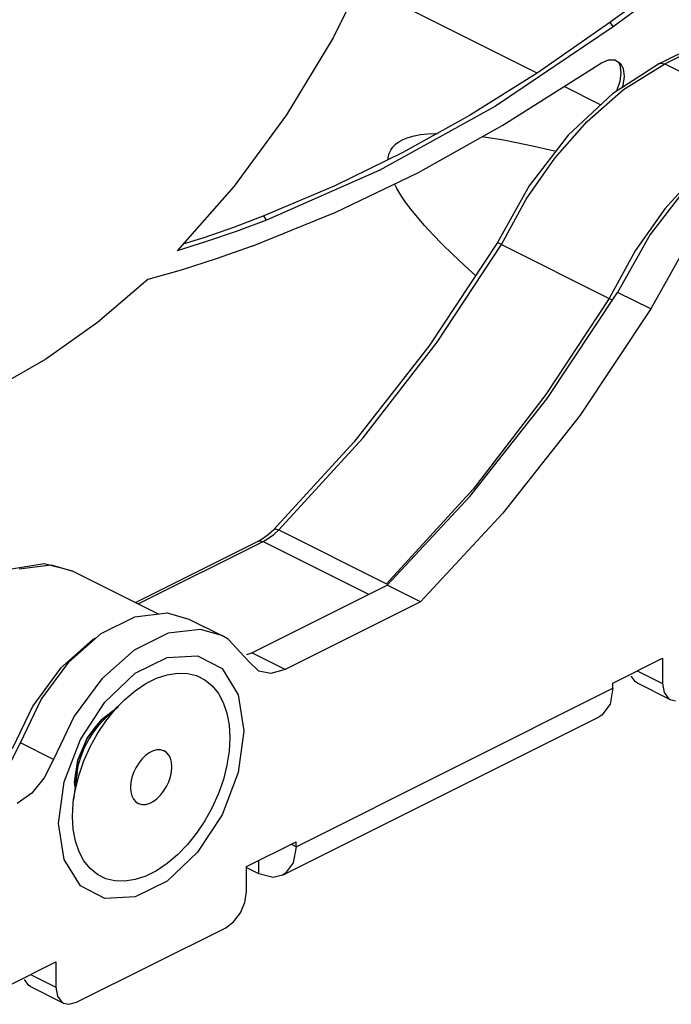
# Paper-space layout '005_EXP_CORICANT_PE_DRAWING_3_1' of a CAD drawing. Header units: millimetres. Extents: x 6 to 413, y 7 to 290.
# Tile 14 of 228: x 200.74 to 202.75, y 47.56 to 50.59. Entities that reach past the tile are written whole.
import ezdxf

# ---------------------------------------------------------------- set-up
doc = ezdxf.new("R2010")
doc.units = ezdxf.units.MM
doc.header["$LTSCALE"] = 23.1
for name, color, linetype in [('000_FAN_TRAY_L_R_SUB_AL_BL18', 7, 'CONTINUOUS'), ('000_RIVET_DOUBLE_3MM_BL28', 7, 'CONTINUOUS'), ('FAN_TRAY_L_R_MP_BL13', 7, 'CONTINUOUS'), ('PF40281BX_Q600_S99_062819_BL17', 7, 'CONTINUOUS')]:
    doc.layers.add(name, color=color, linetype=linetype)

# ---------------------------------------------------------------- blocks, each defined once
blk = doc.blocks.new('FAN_TRAY_L_R_MP_BL13', base_point=(211.5998, 55.8142))
at = {"layer": 'FAN_TRAY_L_R_MP_BL13', "color": 7, "linetype": 'Continuous'}
for p, q in [((202.6823, 49.699), (202.5805, 49.7499)), ((201.4566, 48.6424), (201.8726, 48.8504)), ((201.9744, 48.7995), (201.8726, 48.8504)), ((201.097, 48.7539), (201.1965, 48.7655)), ((201.1965, 48.7655), (201.2626, 48.7466)), ((201.2625, 48.7467), (201.3643, 48.6958)), ((201.441, 48.638), (201.4566, 48.6424)), ((201.5584, 48.5915), (201.4566, 48.6424)), ((202.6409, 48.5872), (202.7189, 48.5482)), ((202.6405, 48.5504), (202.7423, 48.4995)), ((200.994, 48.4376), (201.0071, 48.4474)), ((201.0071, 48.4474), (201.0293, 48.4639)), ((200.9723, 48.409), (200.994, 48.4376)), ((200.9217, 48.3129), (200.9507, 48.3805)), ((200.9507, 48.3805), (200.9723, 48.409)), ((200.8467, 48.3157), (200.7449, 48.3666)), ((200.9115, 48.2452), (200.9217, 48.3129)), ((200.9139, 48.2317), (200.9115, 48.2452)), ((201.5925, 48.0473), (201.5769, 48.0551)), ((201.4779, 47.9643), (201.4779, 48.0056)), ((200.7763, 47.6548), (200.8543, 47.6159)), ((200.7758, 47.6181), (200.8776, 47.5672))]:
    blk.add_line(p, q, dxfattribs=at)
at = {"layer": 'FAN_TRAY_L_R_MP_BL13', "color": 3, "linetype": 'Continuous'}
for p, q in [((201.9744, 48.7995), (201.5584, 48.5915)), ((201.2897, 48.634), (201.3647, 48.5944)), ((202.5662, 48.5498), (202.7189, 48.6261)), ((202.7189, 48.6261), (202.7189, 48.5482)), ((201.4779, 48.5864), (201.4472, 48.6159)), ((201.5925, 48.0473), (202.5662, 48.5342)), ((202.5662, 48.5342), (202.5574, 48.4848)), ((202.5662, 48.5342), (202.5662, 48.5498)), ((200.9293, 48.3767), (201.0043, 48.4913)), ((202.7422, 48.4996), (202.7582, 48.4958)), ((201.5504, 47.9597), (202.5241, 48.4465)), ((200.8795, 48.2463), (200.9293, 48.3767)), ((200.8467, 48.3157), (200.8184, 48.259)), ((200.8624, 48.1188), (200.8795, 48.2463)), ((201.4397, 47.9865), (201.5925, 48.0629)), ((201.5925, 48.0473), (201.5925, 48.0629)), ((201.4397, 47.9086), (201.4397, 47.9865)), ((201.4779, 47.9643), (201.4385, 47.984)), ((201.5589, 47.9649), (201.5504, 47.9598)), ((200.9179, 47.5697), (201.3761, 47.7988)), ((200.7015, 47.6174), (200.8543, 47.6938)), ((200.8543, 47.6938), (200.8543, 47.6159)), ((200.8776, 47.5672), (200.8935, 47.5635)), ((200.8935, 47.5635), (200.9179, 47.5697))]:
    blk.add_line(p, q, dxfattribs=at)
at = {"layer": 'FAN_TRAY_L_R_MP_BL13', "color": 7, "linetype": 'Continuous'}
for points in [[(203.0816, 50.3045), (202.938, 50.2123), (202.802, 50.0845), (202.6808, 49.9277), (202.5805, 49.7499)], [(201.8726, 48.8504), (202.1264, 49.1227), (202.3636, 49.4241), (202.5805, 49.7499)], [(200.7449, 48.3666), (200.8087, 48.4991), (200.8938, 48.6142), (200.9934, 48.7022), (201.097, 48.7539)], [(202.6404, 48.5505), (202.6357, 48.5533), (202.6219, 48.5717)], [(200.6337, 48.231), (200.6779, 48.2627), (200.7165, 48.3099), (200.7449, 48.3666)], [(200.7758, 47.6181), (200.7711, 47.621), (200.7573, 47.6394)]]:
    blk.add_lwpolyline(points, dxfattribs=at)
at = {"layer": 'FAN_TRAY_L_R_MP_BL13', "color": 3, "linetype": 'Continuous'}
for points in [[(203.1835, 50.2536), (203.0398, 50.1614), (202.9038, 50.0336), (202.7826, 49.8768), (202.6823, 49.699)], [(202.6823, 49.699), (202.4654, 49.3732), (202.2283, 49.0718), (201.9744, 48.7995)], [(201.3644, 48.6957), (201.2983, 48.7146), (201.1988, 48.703)], [(201.1988, 48.703), (201.0952, 48.6513), (200.9957, 48.5633), (200.9105, 48.4482), (200.8467, 48.3157)], [(201.4472, 48.6159), (201.3835, 48.6847), (201.3644, 48.6957)], [(201.0043, 48.4913), (201.0981, 48.58), (201.1959, 48.6289), (201.2897, 48.634)], [(201.3647, 48.5944), (201.4145, 48.5138), (201.4316, 48.4034)], [(201.5584, 48.5915), (201.5143, 48.5791), (201.4779, 48.5864)], [(202.7189, 48.5482), (202.7237, 48.5208), (202.7375, 48.5024), (202.7422, 48.4996)], [(202.5574, 48.4848), (202.5326, 48.4517), (202.5241, 48.4466)], [(201.4316, 48.4034), (201.4145, 48.2758), (201.3647, 48.1455), (201.2897, 48.0308)], [(200.8184, 48.259), (200.7797, 48.2118), (200.7355, 48.18)], [(201.0043, 47.8881), (200.9293, 47.9277), (200.8795, 48.0083), (200.8624, 48.1188)], [(201.5925, 48.0473), (201.5837, 47.9979), (201.5589, 47.9649)], [(201.2897, 48.0308), (201.1959, 47.9421), (201.0981, 47.8932), (201.0043, 47.8881)], [(201.5504, 47.9598), (201.5218, 47.9531), (201.4779, 47.9643)], [(201.3761, 47.7988), (201.4004, 47.817), (201.4211, 47.8442), (201.4349, 47.8764), (201.4397, 47.9086)], [(200.8543, 47.6159), (200.8591, 47.5885), (200.8729, 47.5701), (200.8776, 47.5672)]]:
    blk.add_lwpolyline(points, dxfattribs=at)
blk = doc.blocks.new('PF40281BX_Q600_S99_062819_BL17', base_point=(198.8814, 52.6431))
at = {"layer": 'PF40281BX_Q600_S99_062819_BL17', "color": 7, "linetype": 'Continuous'}
for p, q in [((202.3335, 50.4233), (201.7883, 50.6959)), ((202.5572, 50.5784), (202.5668, 50.5649)), ((202.2276, 50.2635), (202.5115, 50.4421)), ((202.5115, 50.4421), (202.5309, 50.4547)), ((202.5718, 50.4644), (202.5884, 50.4539)), ((202.5825, 50.4576), (202.5872, 50.4489)), ((202.5872, 50.4489), (202.5905, 50.4249)), ((202.5884, 50.4539), (202.5973, 50.4374)), ((202.5285, 50.3258), (202.416, 50.382)), ((202.597, 50.3849), (202.595, 50.3793)), ((201.402, 50.0757), (201.227, 49.8778)), ((201.7111, 50.0768), (201.4933, 49.9846)), ((201.501, 49.9717), (201.4933, 49.9846))]:
    blk.add_line(p, q, dxfattribs=at)
for points in [[(202.0097, 51.2989), (201.9323, 51.0384), (201.8306, 50.7811), (201.7068, 50.5317), (201.563, 50.2951), (201.402, 50.0757)], [(202.7744, 50.7196), (202.6702, 50.641), (202.5668, 50.5649)], [(202.7232, 50.7013), (202.6675, 50.6595), (202.6122, 50.6185), (202.5572, 50.5784)], [(202.5668, 50.5649), (202.2057, 50.322), (201.8501, 50.1252), (201.501, 49.9717)], [(202.5572, 50.5784), (202.3331, 50.423), (202.1258, 50.2932), (201.9208, 50.1791), (201.7111, 50.0768)], [(202.5309, 50.4547), (202.5524, 50.4644), (202.5718, 50.4644)], [(202.5973, 50.4374), (202.6007, 50.413), (202.597, 50.3849)], [(202.5905, 50.4249), (202.587, 50.3972), (202.5769, 50.3677)], [(201.4571, 49.8918), (201.7142, 49.9963), (201.9664, 50.1173), (202.2276, 50.2635)], [(201.8752, 50.1569), (201.8757, 50.1642), (201.8785, 50.1758), (201.8831, 50.1864), (201.8896, 50.1959), (201.898, 50.2046), (201.9086, 50.2125), (201.9218, 50.2196), (201.9372, 50.2256), (201.9549, 50.2305), (201.9746, 50.2342), (201.9967, 50.2367), (202.0211, 50.238), (202.0267, 50.2381)], [(202.1645, 50.2282), (202.1827, 50.2257), (202.2244, 50.2189), (202.2698, 50.2105), (202.3193, 50.2001), (202.3731, 50.1878), (202.3914, 50.1833)], [(202.1441, 49.8012), (202.1086, 49.8332), (202.0729, 49.8668), (202.041, 49.8982), (202.0126, 49.9275), (201.9874, 49.9549), (201.9651, 49.9806), (201.9457, 50.0047), (201.9289, 50.0272), (201.9145, 50.0485), (201.9024, 50.0684), (201.8948, 50.0829)], [(201.4933, 49.9846), (201.4002, 49.9495), (201.3089, 49.9178), (201.2443, 49.8974)], [(201.501, 49.9717), (201.4084, 49.9372), (201.3171, 49.9058), (201.227, 49.8778)], [(201.4571, 49.8918), (201.3465, 49.8526), (201.2395, 49.8184), (201.1363, 49.7891)], [(201.1363, 49.7891), (200.982, 49.6572), (200.8237, 49.5449), (200.6633, 49.4537)]]:
    blk.add_lwpolyline(points, dxfattribs=at)
blk = doc.blocks.new('000_FAN_TRAY_L_R_SUB_AL_BL18', base_point=(211.2732, 54.3192))
at = {"layer": '000_FAN_TRAY_L_R_SUB_AL_BL18', "color": 7, "linetype": 'Continuous'}
for p, q in [((202.7092, 50.4525), (203.7656, 50.9807)), ((202.7253, 50.4515), (203.7817, 50.9797)), ((202.7092, 50.4525), (202.5647, 50.3598)), ((202.5985, 50.3724), (202.7253, 50.4515)), ((202.7253, 50.4515), (203.0562, 50.286)), ((202.4866, 50.2747), (202.5985, 50.3724)), ((202.2241, 49.897), (202.555, 49.7315)), ((202.6349, 49.8775), (202.555, 49.7315)), ((202.555, 49.7315), (202.5649, 49.7264)), ((201.7703, 49.29), (201.5238, 49.022)), ((201.5077, 49.0074), (201.5238, 49.022)), ((201.5241, 49.0065), (201.5396, 49.0206)), ((201.5396, 49.0206), (201.8706, 48.8552)), ((201.0984, 48.7976), (201.4756, 48.9862)), ((201.1074, 48.793), (201.4917, 48.9851)), ((201.4917, 48.9851), (201.508, 48.9946)), ((201.4917, 48.9851), (201.8169, 48.8225)), ((201.508, 48.9946), (201.5241, 49.0065)), ((200.9061, 48.8937), (201.1689, 48.7623)), ((200.8686, 48.5959), (200.7832, 48.4806)), ((200.7832, 48.4806), (200.7195, 48.3482)), ((201.0452, 48.4757), (201.0293, 48.4639)), ((201.0293, 48.4639), (200.994, 48.4376)), ((200.994, 48.4376), (200.9723, 48.409)), ((200.9507, 48.3805), (200.9217, 48.3129)), ((200.9723, 48.409), (200.9507, 48.3805)), ((200.9217, 48.3129), (200.9115, 48.2452)), ((200.9115, 48.2452), (200.9139, 48.2317))]:
    blk.add_line(p, q, dxfattribs=at)
for points in [[(202.7092, 50.4525), (202.7125, 50.4537), (202.7253, 50.4515)], [(202.5647, 50.3598), (202.4291, 50.2322), (202.3091, 50.0765), (202.2113, 49.9025)], [(202.2241, 49.897), (202.2994, 50.0356), (202.3873, 50.1621), (202.4866, 50.2747)], [(202.972, 50.2341), (202.9376, 50.2129), (202.8279, 50.1194), (202.7262, 50.0068), (202.6349, 49.8775)], [(201.5396, 49.0206), (201.7979, 49.3025), (202.0259, 49.597), (202.2241, 49.897)], [(202.2113, 49.9025), (202.001, 49.5855), (201.7703, 49.29)], [(202.2241, 49.897), (202.2139, 49.9018), (202.2113, 49.9026)], [(202.555, 49.7315), (202.3603, 49.4365), (202.1362, 49.1459), (201.8706, 48.8552)], [(201.5238, 49.022), (201.5282, 49.0238), (201.5396, 49.0206)], [(201.4756, 48.9862), (201.4915, 48.9954), (201.5077, 49.0074)], [(201.4756, 48.9862), (201.4789, 48.9873), (201.4917, 48.9851)], [(200.9061, 48.8937), (200.8183, 48.9157), (200.718, 48.9), (200.6148, 48.846), (200.5188, 48.7594)], [(200.7408, 48.901), (200.84, 48.9126), (200.9061, 48.8937)], [(200.9784, 48.6889), (200.9677, 48.6836), (200.8686, 48.5959)]]:
    blk.add_lwpolyline(points, dxfattribs=at)
blk = doc.blocks.new('000_RIVET_DOUBLE_3MM_BL28', base_point=(201.147, 48.2611))
at = {"layer": '000_RIVET_DOUBLE_3MM_BL28', "color": 7, "linetype": 'Continuous'}
for p, q in [((200.9987, 48.4339), (201.0588, 48.4927)), ((201.0588, 48.4927), (201.066, 48.4996)), ((200.9198, 48.276), (200.9087, 48.1926)), ((201.2583, 48.0538), (201.228, 48.0225)), ((201.066, 47.9415), (201.0357, 47.9425))]:
    blk.add_line(p, q, dxfattribs=at)
for points in [[(201.066, 48.4996), (201.0978, 48.5264), (201.1305, 48.5483), (201.1636, 48.5648), (201.1963, 48.5757), (201.228, 48.5806), (201.2582, 48.5797), (201.2864, 48.5728), (201.3119, 48.5601), (201.3345, 48.5419), (201.3535, 48.5184), (201.3687, 48.4902), (201.3798, 48.4576), (201.3866, 48.4213), (201.3888, 48.382)], [(200.9087, 48.1926), (200.9141, 48.2246), (200.9252, 48.2682), (200.9404, 48.3116), (200.9594, 48.3542), (200.9819, 48.395), (201.0075, 48.4333), (201.0357, 48.4683), (201.0588, 48.4927)], [(200.9198, 48.276), (200.9241, 48.2996), (200.9318, 48.326), (200.9422, 48.3521), (200.9552, 48.3772), (200.9704, 48.4007), (200.9874, 48.422), (200.9987, 48.4339)], [(201.3888, 48.382), (201.3866, 48.3405), (201.3798, 48.2975), (201.3688, 48.2539), (201.3536, 48.2105), (201.3346, 48.168), (201.3121, 48.1272)], [(201.1754, 48.345), (201.1644, 48.3447), (201.1528, 48.3416), (201.1411, 48.3357), (201.1296, 48.3273), (201.1187, 48.3167), (201.1087, 48.3041), (201.1, 48.2901), (201.093, 48.2752), (201.0877, 48.2597), (201.0844, 48.2442), (201.0834, 48.2292)], [(201.1872, 48.3416), (201.1854, 48.3424), (201.1754, 48.345)], [(201.2106, 48.2929), (201.2096, 48.3067), (201.2063, 48.3189), (201.2011, 48.3291), (201.1941, 48.337), (201.1872, 48.3416)], [(201.1067, 48.1806), (201.1086, 48.1797), (201.1186, 48.1771), (201.1296, 48.1774), (201.1411, 48.1805), (201.1529, 48.1864), (201.1644, 48.1948), (201.1753, 48.2054), (201.1853, 48.218), (201.194, 48.232), (201.201, 48.2469), (201.2063, 48.2624), (201.2095, 48.2779), (201.2106, 48.2929)], [(201.0834, 48.2292), (201.0844, 48.2155), (201.0876, 48.2032), (201.0929, 48.193)], [(200.9052, 48.1401), (200.9074, 48.1816), (200.9087, 48.1926)], [(201.0929, 48.193), (201.0999, 48.1851), (201.1067, 48.1806)], [(201.0357, 47.9425), (201.0076, 47.9493), (200.982, 47.962), (200.9595, 47.9802), (200.9405, 48.0037), (200.9253, 48.0319), (200.9142, 48.0645), (200.9074, 48.1009), (200.9052, 48.1401)], [(201.3121, 48.1272), (201.2865, 48.0889), (201.2583, 48.0538)], [(201.228, 48.0225), (201.1962, 47.9957), (201.1635, 47.9738), (201.1304, 47.9573), (201.0977, 47.9465), (201.066, 47.9415)]]:
    blk.add_lwpolyline(points, dxfattribs=at)

psp = doc.layouts.new('005_EXP_CORICANT_PE_DRAWING_3_1')

# ---------------------------------------------------------------- block references
at = {"layer": '000_FAN_TRAY_L_R_SUB_AL_BL18'}
psp.add_blockref('000_FAN_TRAY_L_R_SUB_AL_BL18', (211.2732, 54.3192), dxfattribs=at)
at = {"layer": '000_RIVET_DOUBLE_3MM_BL28'}
psp.add_blockref('000_RIVET_DOUBLE_3MM_BL28', (201.147, 48.2611), dxfattribs=at)
at = {"layer": 'FAN_TRAY_L_R_MP_BL13'}
psp.add_blockref('FAN_TRAY_L_R_MP_BL13', (211.5998, 55.8142), dxfattribs=at)
at = {"layer": 'PF40281BX_Q600_S99_062819_BL17'}
psp.add_blockref('PF40281BX_Q600_S99_062819_BL17', (198.8814, 52.6431), dxfattribs=at)

doc.saveas('drawing.dxf')
